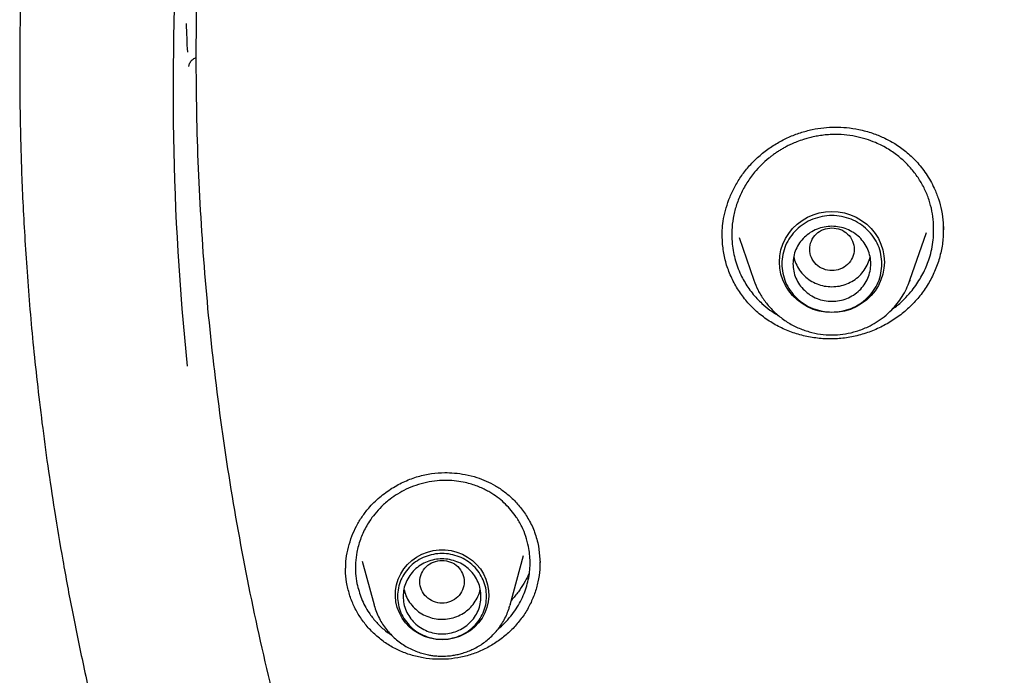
# Model space of a CAD drawing. Header units: millimetres. Extents: x 8 to 1918, y 12 to 2737.
# Tile 78 of 117: x 879 to 896, y 2321 to 2332. Entities that reach past the tile are written whole.
import ezdxf

# ---------------------------------------------------------------- set-up
doc = ezdxf.new("R2010")
doc.units = ezdxf.units.MM

msp = doc.modelspace()

# ---------------------------------------------------------------- linework, layer by layer
at = {"color": 7, "linetype": 'Continuous', "lineweight": 30}
for p, q in [((895.358, 2328.687), (895.358, 2328.679)), ((895.361, 2328.811), (895.363, 2328.685)), ((891.386, 2328.457), (891.385, 2328.598)), ((891.686, 2328.549), (891.951, 2327.781)), ((894.761, 2327.781), (895.058, 2328.641)), ((894.755, 2327.765), (894.761, 2327.781)), ((894.761, 2327.781), (894.756, 2327.765)), ((888.08, 2322.996), (888.106, 2322.702)), ((884.908, 2322.727), (885.121, 2321.938)), ((887.567, 2321.938), (887.807, 2322.827)), ((888.103, 2322.715), (888.103, 2322.691)), ((887.567, 2321.938), (887.564, 2321.927))]:
    msp.add_line(p, q, dxfattribs=at)
at = {"color": 7, "linetype": 'Continuous', "lineweight": 30, "flags": 128}
for points in [[(893.356, 2327.198), (893.243, 2327.205), (893.13, 2327.225), (893.022, 2327.257), (892.918, 2327.303), (892.82, 2327.359), (892.731, 2327.427), (892.65, 2327.505), (892.58, 2327.591), (892.521, 2327.685), (892.474, 2327.785), (892.44, 2327.89), (892.419, 2327.998), (892.413, 2328.108), (892.419, 2328.217), (892.44, 2328.325), (892.474, 2328.43), (892.521, 2328.53), (892.58, 2328.624), (892.65, 2328.711), (892.731, 2328.788), (892.82, 2328.856), (892.918, 2328.913), (893.022, 2328.958), (893.13, 2328.991), (893.243, 2329.011), (893.356, 2329.017), (893.47, 2329.011), (893.582, 2328.991), (893.691, 2328.958), (893.795, 2328.913), (893.892, 2328.856), (893.982, 2328.788), (894.063, 2328.711), (894.133, 2328.624), (894.192, 2328.53), (894.239, 2328.43), (894.273, 2328.325), (894.293, 2328.217), (894.3, 2328.108), (894.293, 2327.998), (894.273, 2327.89), (894.239, 2327.785), (894.192, 2327.685), (894.133, 2327.591), (894.063, 2327.505), (893.982, 2327.427), (893.892, 2327.359), (893.795, 2327.303), (893.691, 2327.257), (893.582, 2327.225), (893.47, 2327.205), (893.356, 2327.198)], [(886.344, 2321.313), (886.237, 2321.32), (886.131, 2321.339), (886.029, 2321.372), (885.932, 2321.417), (885.841, 2321.474), (885.759, 2321.541), (885.687, 2321.618), (885.625, 2321.703), (885.576, 2321.795), (885.538, 2321.892), (885.514, 2321.994), (885.504, 2322.097), (885.508, 2322.201), (885.525, 2322.303), (885.555, 2322.402), (885.599, 2322.497), (885.655, 2322.586), (885.722, 2322.667), (885.799, 2322.739), (885.886, 2322.801), (885.979, 2322.852), (886.079, 2322.891), (886.183, 2322.918), (886.29, 2322.931), (886.398, 2322.931), (886.505, 2322.918), (886.609, 2322.891), (886.709, 2322.852), (886.802, 2322.801), (886.889, 2322.739), (886.966, 2322.667), (887.033, 2322.586), (887.089, 2322.497), (887.133, 2322.402), (887.163, 2322.303), (887.18, 2322.201), (887.184, 2322.097), (887.174, 2321.994), (887.15, 2321.892), (887.112, 2321.795), (887.063, 2321.703), (887.001, 2321.618), (886.929, 2321.541), (886.847, 2321.474), (886.756, 2321.417), (886.659, 2321.372), (886.557, 2321.339), (886.451, 2321.32), (886.344, 2321.313)]]:
    msp.add_lwpolyline(points, dxfattribs=at)
at = {"color": 7, "linetype": 'Continuous', "lineweight": 30}
for centre, radius, start, end in [((929.836, 2331.18), 48.332, 166.308, 185.8719), ((929.805, 2334.229), 48.101, 182.1833, 182.7961)]:
    msp.add_arc(centre, radius, start, end, dxfattribs=at)
for points, knots in [([(897.254, 2367.094), (896.848, 2366.703), (895.947, 2365.836), (894.635, 2364.435), (893.306, 2362.909), (892.051, 2361.342), (890.861, 2359.729), (889.783, 2358.137), (888.81, 2356.577), (887.968, 2355.114), (887.346, 2353.943), (887, 2353.254), (886.873, 2352.998), (886.834, 2352.918), (886.795, 2352.838), (886.756, 2352.758), (886.718, 2352.678), (886.663, 2352.564), (886.581, 2352.394), (886.464, 2352.146), (886.313, 2351.82), (886.127, 2351.41), (885.907, 2350.911), (885.66, 2350.332), (885.389, 2349.67), (885.097, 2348.925), (884.826, 2348.198), (884.58, 2347.503), (884.361, 2346.858), (884.148, 2346.199), (883.95, 2345.555), (883.773, 2344.949), (883.612, 2344.373), (883.433, 2343.697), (883.243, 2342.938), (883.053, 2342.112), (882.894, 2341.365), (882.767, 2340.72), (882.666, 2340.171), (882.604, 2339.814), (882.568, 2339.6), (882.553, 2339.509), (882.539, 2339.421), (882.525, 2339.337), (882.512, 2339.256), (882.5, 2339.178), (882.387, 2338.461), (882.204, 2337.101), (882.02, 2335.089), (881.92, 2333.071), (881.907, 2331.052), (881.98, 2329.033), (882.137, 2327.019), (882.38, 2325.013), (882.706, 2323.018), (883.115, 2321.037), (883.606, 2319.074), (884.182, 2317.132), (884.782, 2315.353), (885.227, 2314.235), (885.422, 2313.747)], [0, 0, 0, 0, 0.028754, 0.063718, 0.097983, 0.132248, 0.166514, 0.20078, 0.230934, 0.261088, 0.287624, 0.299301, 0.30083, 0.302359, 0.303888, 0.305417, 0.306946, 0.308475, 0.31197, 0.316683, 0.322614, 0.330528, 0.33991, 0.35076, 0.363078, 0.376864, 0.392118, 0.403218, 0.414984, 0.427417, 0.439055, 0.449844, 0.46016, 0.470004, 0.486096, 0.500742, 0.513942, 0.525697, 0.534845, 0.542874, 0.544522, 0.546114, 0.54765, 0.549129, 0.550552, 0.551919, 0.553228, 0.588195, 0.62316, 0.658125, 0.69309, 0.728054, 0.763018, 0.797981, 0.832948, 0.867913, 0.902876, 0.937838, 0.972801, 1, 1, 1, 1]), ([(878.852, 2334.928), (878.848, 2334.869), (878.841, 2334.746), (878.83, 2334.515), (878.814, 2334.239), (878.798, 2333.899), (878.782, 2333.535), (878.769, 2333.146), (878.757, 2332.686), (878.747, 2332.148), (878.744, 2331.528), (878.749, 2330.93), (878.76, 2330.36), (878.775, 2329.821), (878.798, 2329.25), (878.83, 2328.644), (878.871, 2328.002), (878.922, 2327.337), (878.984, 2326.65), (879.058, 2325.943), (879.146, 2325.203), (879.25, 2324.43), (879.373, 2323.606), (879.52, 2322.73), (879.693, 2321.8), (879.892, 2320.834), (880.12, 2319.831), (880.378, 2318.792), (880.663, 2317.739), (880.976, 2316.673), (881.317, 2315.597), (881.695, 2314.492), (882.112, 2313.359), (882.555, 2312.236), (883.024, 2311.124), (883.518, 2310.027), (884.052, 2308.911), (884.628, 2307.778), (885.249, 2306.63), (885.915, 2305.468), (886.608, 2304.328), (887.326, 2303.213), (888.066, 2302.123), (888.85, 2301.029), (889.679, 2299.933), (890.555, 2298.838), (891.168, 2298.119), (891.477, 2297.756)], [0, 0, 0, 0, 0.004314, 0.008883, 0.016714, 0.025192, 0.034291, 0.044007, 0.054338, 0.068789, 0.084283, 0.100825, 0.113573, 0.126965, 0.141202, 0.156349, 0.172415, 0.189412, 0.206301, 0.224037, 0.242631, 0.262093, 0.282435, 0.304985, 0.328551, 0.353142, 0.37877, 0.405444, 0.433175, 0.460297, 0.488374, 0.517415, 0.547426, 0.578417, 0.607446, 0.637298, 0.667976, 0.699475, 0.731795, 0.764933, 0.798887, 0.830727, 0.863247, 0.896442, 0.930304, 0.964826, 1, 1, 1, 1]), ([(881.788, 2331.625), (881.789, 2331.633), (881.791, 2331.647), (881.8, 2331.675), (881.815, 2331.705), (881.837, 2331.734), (881.864, 2331.758), (881.894, 2331.778), (881.916, 2331.784), (881.926, 2331.786)], [0, 0, 0, 0, 0.165314, 0.320386, 0.465161, 0.604847, 0.743451, 0.880779, 1, 1, 1, 1]), ([(891.381, 2328.555), (891.381, 2328.596), (891.382, 2328.689), (891.399, 2328.851), (891.438, 2329.037), (891.501, 2329.233), (891.588, 2329.429), (891.7, 2329.62), (891.836, 2329.802), (891.996, 2329.972), (892.177, 2330.122), (892.373, 2330.251), (892.577, 2330.356), (892.787, 2330.437), (892.998, 2330.494), (893.208, 2330.528), (893.416, 2330.539), (893.627, 2330.529), (893.853, 2330.495), (894.077, 2330.434), (894.293, 2330.347), (894.495, 2330.239), (894.696, 2330.097), (894.886, 2329.916), (895.06, 2329.695), (895.189, 2329.465), (895.278, 2329.241), (895.336, 2329.032), (895.353, 2328.885), (895.361, 2328.811)], [0, 0, 0, 0, 0.0222833, 0.0500257, 0.0830277, 0.117796, 0.1533831, 0.1898294, 0.2271938, 0.2654689, 0.3042978, 0.3424673, 0.3798014, 0.4162656, 0.4518302, 0.4864864, 0.5203138, 0.5535621, 0.5904372, 0.6328113, 0.6681329, 0.7063797, 0.7474506, 0.7915848, 0.8390252, 0.8896889, 0.9251853, 0.9619697, 1, 1, 1, 1]), ([(895.184, 2328.825), (895.176, 2328.892), (895.161, 2329.027), (895.107, 2329.226), (895.029, 2329.421), (894.924, 2329.608), (894.794, 2329.783), (894.669, 2329.913), (894.559, 2330.007), (894.472, 2330.074), (894.373, 2330.139), (894.262, 2330.201), (894.129, 2330.264), (893.968, 2330.323), (893.779, 2330.371), (893.572, 2330.4), (893.388, 2330.405), (893.237, 2330.395), (893.126, 2330.38), (893.024, 2330.361), (892.931, 2330.339), (892.831, 2330.309), (892.731, 2330.274), (892.634, 2330.232), (892.557, 2330.195), (892.493, 2330.16), (892.433, 2330.126), (892.377, 2330.09), (892.322, 2330.053), (892.27, 2330.014), (892.188, 2329.95), (892.084, 2329.856), (891.95, 2329.709), (891.824, 2329.536), (891.712, 2329.331), (891.63, 2329.118), (891.577, 2328.902), (891.551, 2328.684), (891.557, 2328.54), (891.56, 2328.469)], [0, 0, 0, 0, 0.036707, 0.074096, 0.112167, 0.150918, 0.19035, 0.230461, 0.248751, 0.268512, 0.289742, 0.31244, 0.336603, 0.368857, 0.403388, 0.44019, 0.479255, 0.500295, 0.519895, 0.538058, 0.554786, 0.57008, 0.592388, 0.610727, 0.625102, 0.637277, 0.64925, 0.661021, 0.672589, 0.683956, 0.69512, 0.727396, 0.757867, 0.799879, 0.841215, 0.881884, 0.921898, 0.961266, 1, 1, 1, 1]), ([(895.357, 2328.838), (895.36, 2328.753), (895.367, 2328.584), (895.332, 2328.333), (895.267, 2328.087), (895.169, 2327.851), (895.041, 2327.628), (894.883, 2327.422), (894.698, 2327.238), (894.492, 2327.079), (894.267, 2326.947), (894.028, 2326.843), (893.777, 2326.77), (893.52, 2326.728), (893.259, 2326.72), (893.001, 2326.746), (892.749, 2326.803), (892.508, 2326.89), (892.28, 2327.008), (892.071, 2327.154), (891.885, 2327.326), (891.724, 2327.52), (891.592, 2327.734), (891.489, 2327.963), (891.416, 2328.205), (891.396, 2328.373), (891.386, 2328.457)], [0, 0, 0, 0, 0.041965, 0.08365, 0.125204, 0.166752, 0.208413, 0.25033, 0.292266, 0.333976, 0.375562, 0.41709, 0.458617, 0.500219, 0.541845, 0.583426, 0.625004, 0.666593, 0.708208, 0.749901, 0.791564, 0.833107, 0.87463, 0.916217, 0.957963, 1, 1, 1, 1]), ([(893.356, 2328.724), (893.304, 2328.718), (893.2, 2328.706), (893.066, 2328.618), (892.978, 2328.49), (892.946, 2328.338), (892.978, 2328.187), (893.066, 2328.059), (893.2, 2327.974), (893.356, 2327.943), (893.513, 2327.974), (893.647, 2328.059), (893.735, 2328.187), (893.767, 2328.338), (893.735, 2328.49), (893.647, 2328.618), (893.513, 2328.706), (893.409, 2328.718), (893.356, 2328.724)], [0, 0, 0, 0, 0.0625, 0.125, 0.1875, 0.25, 0.3125, 0.375, 0.4375, 0.5, 0.5625, 0.625, 0.6875, 0.75, 0.8125, 0.875, 0.9375, 1, 1, 1, 1]), ([(894.446, 2327.263), (894.462, 2327.274), (894.538, 2327.325), (894.649, 2327.429), (894.771, 2327.56), (894.865, 2327.683), (894.943, 2327.803), (895.01, 2327.926), (895.066, 2328.052), (895.134, 2328.243), (895.191, 2328.502), (895.186, 2328.718), (895.184, 2328.825)], [0, 0, 0, 0, 0.032227, 0.149133, 0.247622, 0.326819, 0.405149, 0.48261, 0.559201, 0.634921, 0.820176, 1, 1, 1, 1]), ([(891.56, 2328.469), (891.573, 2328.368), (891.599, 2328.164), (891.688, 2327.931), (891.776, 2327.763), (891.844, 2327.655), (891.921, 2327.551), (892.006, 2327.452), (892.111, 2327.348), (892.242, 2327.238), (892.351, 2327.17), (892.408, 2327.135)], [0, 0, 0, 0, 0.185831, 0.376036, 0.453457, 0.531603, 0.610482, 0.6901, 0.768503, 0.880593, 1, 1, 1, 1]), ([(892.67, 2328.207), (892.67, 2328.207), (892.674, 2328.163), (892.708, 2328.079), (892.77, 2327.961), (892.858, 2327.858), (892.965, 2327.774), (893.087, 2327.712), (893.219, 2327.671), (893.311, 2327.666), (893.356, 2327.664)], [0, 0, 0, 0, 0.000201, 0.14303, 0.285858, 0.428687, 0.571515, 0.714343, 0.857172, 1, 1, 1, 1]), ([(893.356, 2327.664), (893.402, 2327.666), (893.494, 2327.671), (893.626, 2327.712), (893.748, 2327.774), (893.854, 2327.858), (893.943, 2327.961), (894.005, 2328.079), (894.038, 2328.163), (894.043, 2328.207), (894.043, 2328.207)], [0, 0, 0, 0, 0.1428284, 0.2856567, 0.4284851, 0.5713135, 0.7141418, 0.8569702, 0.9997986, 1, 1, 1, 1]), ([(891.951, 2327.781), (891.975, 2327.721), (892.023, 2327.598), (892.13, 2327.426), (892.261, 2327.264), (892.418, 2327.119), (892.597, 2326.996), (892.792, 2326.901), (892.995, 2326.836), (893.2, 2326.8), (893.404, 2326.793), (893.604, 2326.813), (893.808, 2326.861), (893.992, 2326.932), (894.158, 2327.023), (894.302, 2327.124), (894.428, 2327.239), (894.535, 2327.361), (894.624, 2327.487), (894.7, 2327.622), (894.737, 2327.719), (894.755, 2327.765)], [0, 0, 0, 0, 0.053249, 0.10836, 0.16547, 0.224763, 0.28543, 0.344905, 0.403063, 0.459921, 0.515494, 0.569797, 0.625036, 0.686811, 0.73187, 0.780059, 0.831413, 0.872036, 0.914462, 0.958695, 1, 1, 1, 1]), ([(884.609, 2322.585), (884.611, 2322.647), (884.615, 2322.779), (884.655, 2322.977), (884.717, 2323.174), (884.8, 2323.358), (884.902, 2323.527), (885.038, 2323.704), (885.216, 2323.88), (885.436, 2324.041), (885.67, 2324.166), (885.91, 2324.255), (886.151, 2324.307), (886.37, 2324.323), (886.573, 2324.315), (886.768, 2324.288), (886.959, 2324.239), (887.141, 2324.17), (887.308, 2324.085), (887.474, 2323.974), (887.633, 2323.835), (887.781, 2323.667), (887.911, 2323.47), (888.019, 2323.245), (888.059, 2323.08), (888.08, 2322.996)], [0, 0, 0, 0, 0.0374895, 0.079634, 0.1205654, 0.1603135, 0.1989146, 0.2363585, 0.2906086, 0.3432393, 0.3941841, 0.443358, 0.4907708, 0.5368783, 0.5708693, 0.6092989, 0.6520775, 0.6869386, 0.7240928, 0.7636065, 0.8057787, 0.8506085, 0.898008, 0.9478422, 1, 1, 1, 1]), ([(887.9, 2322.989), (887.885, 2323.05), (887.856, 2323.174), (887.781, 2323.352), (887.691, 2323.508), (887.59, 2323.641), (887.486, 2323.753), (887.37, 2323.855), (887.26, 2323.932), (887.161, 2323.99), (887.075, 2324.034), (886.979, 2324.075), (886.874, 2324.111), (886.749, 2324.145), (886.602, 2324.171), (886.432, 2324.183), (886.25, 2324.176), (886.06, 2324.147), (885.873, 2324.095), (885.7, 2324.024), (885.545, 2323.939), (885.395, 2323.836), (885.257, 2323.716), (885.134, 2323.581), (885.042, 2323.455), (884.972, 2323.338), (884.918, 2323.228), (884.872, 2323.116), (884.837, 2323.002), (884.804, 2322.863), (884.784, 2322.697), (884.784, 2322.507), (884.803, 2322.385), (884.813, 2322.324)], [0, 0, 0, 0, 0.0395838, 0.0799637, 0.1211427, 0.1525625, 0.1844338, 0.216757, 0.2495322, 0.2680178, 0.2879676, 0.3093796, 0.3322519, 0.3565821, 0.389036, 0.4237568, 0.4607381, 0.4999726, 0.5401144, 0.5779819, 0.6135822, 0.6469218, 0.6878566, 0.7248003, 0.7577651, 0.7831182, 0.808214, 0.8330554, 0.8576451, 0.8819857, 0.9219902, 0.961324, 1, 1, 1, 1]), ([(887.35, 2321.506), (887.352, 2321.508), (887.394, 2321.54), (887.473, 2321.616), (887.581, 2321.734), (887.707, 2321.907), (887.827, 2322.136), (887.91, 2322.423), (887.939, 2322.711), (887.913, 2322.897), (887.9, 2322.989)], [0, 0, 0, 0, 0.004717, 0.093611, 0.194644, 0.291338, 0.47607, 0.655749, 0.830386, 1, 1, 1, 1]), ([(888.103, 2322.706), (888.103, 2322.663), (888.105, 2322.546), (888.073, 2322.356), (888.013, 2322.14), (887.923, 2321.932), (887.806, 2321.736), (887.663, 2321.557), (887.499, 2321.397), (887.316, 2321.259), (887.117, 2321.145), (886.906, 2321.056), (886.684, 2320.994), (886.457, 2320.961), (886.229, 2320.958), (886.003, 2320.982), (885.782, 2321.034), (885.571, 2321.114), (885.372, 2321.221), (885.191, 2321.353), (885.031, 2321.506), (884.892, 2321.68), (884.779, 2321.87), (884.689, 2322.074), (884.655, 2322.219), (884.637, 2322.291)], [0, 0, 0, 0, 0.025671, 0.069857, 0.114035, 0.158337, 0.202916, 0.24751, 0.291848, 0.336047, 0.380186, 0.424332, 0.468571, 0.512834, 0.557036, 0.601228, 0.645431, 0.689673, 0.734019, 0.778338, 0.822515, 0.866664, 0.910881, 0.955277, 1, 1, 1, 1]), ([(886.344, 2322.741), (886.292, 2322.735), (886.187, 2322.723), (886.054, 2322.635), (885.966, 2322.507), (885.933, 2322.356), (885.966, 2322.205), (886.054, 2322.076), (886.187, 2321.991), (886.344, 2321.96), (886.501, 2321.991), (886.634, 2322.076), (886.722, 2322.205), (886.755, 2322.356), (886.722, 2322.507), (886.634, 2322.635), (886.501, 2322.723), (886.396, 2322.735), (886.344, 2322.741)], [0, 0, 0, 0, 0.0625, 0.125, 0.1875, 0.25, 0.3125, 0.375, 0.4375, 0.5, 0.5625, 0.625, 0.6875, 0.75, 0.8125, 0.875, 0.9375, 1, 1, 1, 1]), ([(884.637, 2322.291), (884.624, 2322.365), (884.606, 2322.469), (884.609, 2322.575), (884.61, 2322.606)], [0, 0, 0, 0, 0.705368, 1, 1, 1, 1]), ([(887.909, 2322.511), (887.905, 2322.499), (887.88, 2322.437), (887.817, 2322.323), (887.718, 2322.17), (887.634, 2322.075), (887.591, 2322.027)], [0, 0, 0, 0, 0.069161, 0.359935, 0.672604, 1, 1, 1, 1]), ([(884.813, 2322.324), (884.837, 2322.232), (884.884, 2322.047), (885.008, 2321.82), (885.148, 2321.639), (885.285, 2321.502), (885.389, 2321.428), (885.438, 2321.393)], [0, 0, 0, 0, 0.246034, 0.498224, 0.670017, 0.84469, 1, 1, 1, 1]), ([(885.658, 2322.225), (885.668, 2322.184), (885.69, 2322.1), (885.756, 2321.983), (885.842, 2321.88), (885.948, 2321.795), (886.069, 2321.731), (886.201, 2321.691), (886.338, 2321.677), (886.476, 2321.689), (886.608, 2321.727), (886.731, 2321.789), (886.838, 2321.872), (886.927, 2321.974), (886.991, 2322.092), (887.025, 2322.178), (887.03, 2322.224), (887.03, 2322.226)], [0, 0, 0, 0, 0.069006, 0.140341, 0.211677, 0.283013, 0.354349, 0.425684, 0.49702, 0.568356, 0.639692, 0.711027, 0.782363, 0.853699, 0.925035, 0.99637, 1, 1, 1, 1]), ([(885.122, 2321.937), (885.122, 2321.935), (885.132, 2321.891), (885.162, 2321.809), (885.213, 2321.696), (885.273, 2321.592), (885.341, 2321.497), (885.418, 2321.409), (885.502, 2321.329), (885.594, 2321.256), (885.691, 2321.193), (885.793, 2321.139), (885.897, 2321.096), (886, 2321.063), (886.092, 2321.041), (886.174, 2321.028), (886.255, 2321.019), (886.312, 2321.018), (886.344, 2321.018)], [0, 0, 0, 0, 0.004617, 0.081968, 0.160357, 0.23146, 0.302559, 0.373624, 0.444607, 0.515431, 0.585961, 0.655947, 0.724854, 0.791313, 0.852605, 0.895838, 0.942213, 1, 1, 1, 1]), ([(886.344, 2321.018), (886.386, 2321.019), (886.446, 2321.02), (886.534, 2321.031), (886.61, 2321.044), (886.698, 2321.066), (886.79, 2321.096), (886.883, 2321.134), (886.977, 2321.182), (887.068, 2321.238), (887.156, 2321.304), (887.239, 2321.378), (887.316, 2321.46), (887.387, 2321.551), (887.449, 2321.648), (887.502, 2321.752), (887.54, 2321.845), (887.557, 2321.905), (887.563, 2321.927)], [0, 0, 0, 0, 0.077517, 0.109331, 0.162128, 0.217113, 0.276236, 0.338094, 0.402119, 0.467864, 0.535012, 0.603334, 0.672664, 0.742879, 0.813894, 0.885651, 0.958115, 1, 1, 1, 1])]:
    msp.add_open_spline(points, degree=3, knots=knots, dxfattribs=at)
for points in [[(894.256, 2328.076), (894.253, 2328.019), (894.246, 2327.905), (894.193, 2327.742), (894.11, 2327.591), (893.997, 2327.458), (893.86, 2327.35), (893.703, 2327.269), (893.533, 2327.22), (893.356, 2327.203), (893.18, 2327.22), (893.01, 2327.269), (892.853, 2327.35), (892.716, 2327.458), (892.603, 2327.591), (892.519, 2327.742), (892.468, 2327.905), (892.451, 2328.076), (892.468, 2328.246), (892.519, 2328.41), (892.603, 2328.561), (892.716, 2328.693), (892.853, 2328.801), (893.01, 2328.882), (893.18, 2328.932), (893.356, 2328.949), (893.533, 2328.932), (893.703, 2328.882), (893.86, 2328.801), (893.997, 2328.693), (894.11, 2328.561), (894.193, 2328.41), (894.246, 2328.246), (894.253, 2328.132), (894.256, 2328.076)], [(893.356, 2327.401), (893.311, 2327.404), (893.219, 2327.409), (893.087, 2327.449), (892.965, 2327.511), (892.858, 2327.596), (892.771, 2327.698), (892.705, 2327.816), (892.665, 2327.943), (892.652, 2328.076), (892.665, 2328.208), (892.705, 2328.335), (892.771, 2328.453), (892.858, 2328.556), (892.965, 2328.64), (893.087, 2328.703), (893.219, 2328.742), (893.356, 2328.755), (893.494, 2328.742), (893.626, 2328.703), (893.748, 2328.64), (893.854, 2328.556), (893.942, 2328.453), (894.007, 2328.335), (894.047, 2328.208), (894.061, 2328.076), (894.047, 2327.943), (894.007, 2327.816), (893.942, 2327.698), (893.854, 2327.596), (893.748, 2327.511), (893.626, 2327.449), (893.494, 2327.409), (893.402, 2327.404), (893.356, 2327.401)], [(887.144, 2322.093), (887.141, 2322.043), (887.135, 2321.942), (887.087, 2321.796), (887.014, 2321.662), (886.913, 2321.545), (886.791, 2321.448), (886.652, 2321.376), (886.501, 2321.332), (886.344, 2321.317), (886.187, 2321.332), (886.036, 2321.376), (885.897, 2321.448), (885.775, 2321.545), (885.675, 2321.662), (885.6, 2321.796), (885.554, 2321.942), (885.539, 2322.093), (885.554, 2322.245), (885.6, 2322.39), (885.675, 2322.524), (885.775, 2322.642), (885.897, 2322.738), (886.036, 2322.81), (886.187, 2322.854), (886.344, 2322.869), (886.501, 2322.854), (886.652, 2322.81), (886.791, 2322.738), (886.913, 2322.642), (887.014, 2322.524), (887.087, 2322.39), (887.135, 2322.245), (887.141, 2322.144), (887.144, 2322.093)], [(887.044, 2322.093), (887.041, 2322.049), (887.036, 2321.961), (886.995, 2321.833), (886.93, 2321.716), (886.842, 2321.613), (886.735, 2321.529), (886.614, 2321.466), (886.481, 2321.427), (886.344, 2321.414), (886.207, 2321.427), (886.074, 2321.466), (885.953, 2321.529), (885.846, 2321.613), (885.758, 2321.716), (885.693, 2321.833), (885.653, 2321.961), (885.639, 2322.093), (885.653, 2322.226), (885.693, 2322.353), (885.758, 2322.47), (885.846, 2322.573), (885.953, 2322.658), (886.074, 2322.72), (886.207, 2322.759), (886.344, 2322.772), (886.481, 2322.759), (886.614, 2322.72), (886.735, 2322.658), (886.842, 2322.573), (886.93, 2322.47), (886.995, 2322.353), (887.036, 2322.226), (887.041, 2322.137), (887.044, 2322.093)]]:
    msp.add_open_spline(points, degree=3, dxfattribs=at)

doc.saveas('drawing.dxf')
